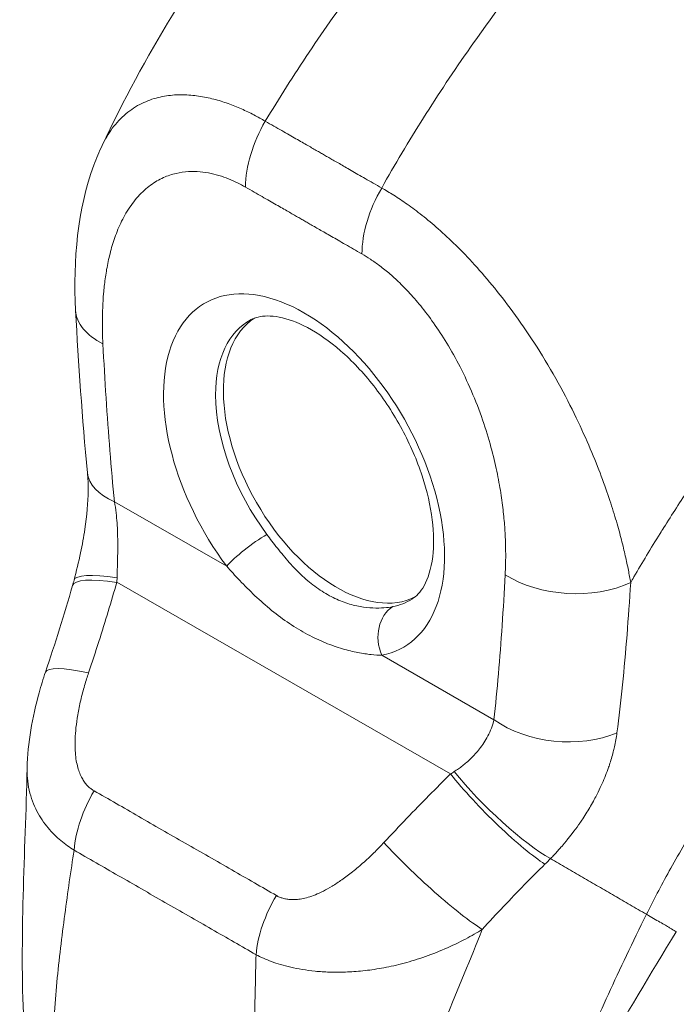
# Model space of a CAD drawing. Header units: inches. Extents: x 4 to 472, y 10 to 298.
# Tile 33 of 45: x 426.7 to 427.667, y 149.339 to 150.789. Entities that reach past the tile are written whole.
import ezdxf

# ---------------------------------------------------------------- set-up
doc = ezdxf.new("R2010")
doc.units = ezdxf.units.IN
doc.header["$LTSCALE"] = 28
doc.header["$MEASUREMENT"] = 0
doc.layers.add('Visible (ANSI)', color=7, linetype='Continuous', lineweight=5)
doc.layers.add('Visible Narrow (ANSI)', color=7, linetype='Continuous', lineweight=5)

msp = doc.modelspace()

# ---------------------------------------------------------------- linework, layer by layer
at = {"layer": 'Visible (ANSI)'}
for centre, major_axis, ratio, start_param, end_param in [((426.9199, 150.3681), (-0.1376, -0.0071), 0.539473, 6.283183, 6.283188), ((427.1673, 150.1463), (-0.1182, 0.2053), 0.578093, 0.030084, 3.111509), ((427.635, 150.4156), (-0.3026, 0.5254), 0.578093, 1.776705, 1.77671), ((426.9369, 150.1353), (-0.1372, -0.0133), 0.503548, 6.283178, 6.283182), ((427.424, 149.7945), (-0.0256, 0.0409), 0.552959, 5.99903, 5.999036), ((426.8684, 149.7842), (-0.1305, 0.0442), 0.16876, 6.283173, 6.28318)]:
    msp.add_ellipse(centre, major_axis=major_axis, ratio=ratio, start_param=start_param, end_param=end_param, dxfattribs=at)
for points, knots in [([(426.8213, 150.604), (426.883, 150.7351), (426.9604, 150.8604), (427.115, 151.0664), (427.1904, 151.1524), (427.2693, 151.2307)], [0, 0, 0, 0, 1.57823, 1.57823, 2.85439, 2.85439, 2.85439, 2.85439]), ([(426.7822, 150.361), (426.7784, 150.436), (426.7851, 150.5094), (426.8128, 150.5848), (426.8168, 150.5945), (426.8213, 150.604)], [0, 0, 0, 0, 0.923707, 0.923707, 1.06188, 1.06188, 1.06188, 1.06188]), ([(427.2775, 149.9359), (427.284, 149.9399), (427.2899, 149.9459), (427.301, 149.9658), (427.3058, 149.9803), (427.3099, 150.0143), (427.3098, 150.0328), (427.3048, 150.0731), (427.2998, 150.0951), (427.2849, 150.1402), (427.2749, 150.1635), (427.2508, 150.2084), (427.2366, 150.2301), (427.2058, 150.2693), (427.1893, 150.2868), (427.156, 150.3158), (427.1394, 150.3273), (427.1085, 150.3437), (427.0942, 150.3487), (427.0694, 150.3535), (427.0592, 150.3531), (427.0473, 150.3503), (427.0438, 150.3489), (427.0406, 150.3473)], [3.94721, 3.94721, 3.94721, 3.94721, 4.256684, 4.256684, 4.583232, 4.583232, 4.864746, 4.864746, 5.150541, 5.150541, 5.442943, 5.442943, 5.73837, 5.73837, 6.032305, 6.032305, 6.320475, 6.320475, 6.602119, 6.602119, 6.896109, 6.896109, 7.041949, 7.041949, 7.041949, 7.041949]), ([(426.78, 149.9639), (426.7834, 149.977), (426.7867, 149.9905), (426.792, 150.0156), (426.7942, 150.0274), (426.7989, 150.0586), (426.8006, 150.0782), (426.8008, 150.105), (426.8005, 150.114), (426.7997, 150.1219)], [0, 0, 0, 0, 0.1503061, 0.1503061, 0.2798358, 0.2798358, 0.4990059, 0.4990059, 0.6200224, 0.6200224, 0.6200224, 0.6200224]), ([(426.7109, 149.687), (426.7117, 149.7243), (426.7185, 149.7617), (426.7314, 149.8082), (426.7345, 149.8183), (426.7379, 149.8284)], [0, 0, 0, 0, 0.4157982, 0.4157982, 0.5321383, 0.5321383, 0.5321383, 0.5321383])]:
    msp.add_open_spline(points, degree=3, knots=knots, dxfattribs=at)
for points in [[(426.7997, 150.1219), (426.7919, 150.2026), (426.7863, 150.2823), (426.7822, 150.361)], [(426.7777, 149.9558), (426.7785, 149.9584), (426.7792, 149.9612), (426.78, 149.9639)], [(426.7379, 149.8284), (426.7522, 149.8706), (426.7654, 149.9131), (426.7777, 149.9558)], [(426.7059, 149.314), (426.6999, 149.4357), (426.7079, 149.5615), (426.7109, 149.687)], [(427.6667, 149.446), (427.5907, 149.3221), (427.5168, 149.1983), (427.4606, 149.0711)]]:
    msp.add_open_spline(points, degree=3, dxfattribs=at)
at = {"layer": 'Visible Narrow (ANSI)'}
for p, q in [((426.8394, 150.0792), (427.0047, 149.9842)), ((427.5835, 150.0324), (427.5835, 150.0324)), ((426.8429, 149.9606), (427.3343, 149.6784)), ((427.5987, 149.9481), (427.5987, 149.9481)), ((427.2329, 149.8531), (427.3982, 149.7582)), ((427.5804, 149.7474), (427.5804, 149.7474))]:
    msp.add_line(p, q, dxfattribs=at)
for centre, major_axis, ratio, start_param, end_param in [((427.1299, 150.5986), (-0.0686, -0.1195), 0.578742, 4.701637, 5.495287), ((427.3013, 150.5002), (-0.0686, -0.1195), 0.57891, 4.701489, 5.49514), ((427.2936, 150.5075), (0.0413, 0), 0.575125, 2.42984, 2.42985), ((427.3033, 150.5019), (0.0275, -0.0478), 0.578093, 3.990717, 3.990724), ((427.1186, 150.1183), (-0.146, 0.2535), 0.578093, 2.94376, 8.058229), ((426.9199, 150.3681), (-0.1376, -0.0071), 0.539473, 0.000002, 0.75676), ((427.1563, 150.14), (-0.1185, 0.2058), 0.578093, 6.259758, 7.071791), ((427.1563, 150.14), (-0.1185, 0.2058), 0.578093, 0.788605, 1.775044), ((427.635, 150.4156), (0.2819, -0.4896), 0.578093, 4.799639, 4.799716), ((426.9368, 150.1353), (-0.1371, -0.0133), 0.503548, 0.000009, 0.733017), ((427.0437, 150.0067), (0.0442, 0.033), 0.165504, 0.977516, 2.515261), ((426.9101, 149.9175), (-0.1324, 0.0382), 0.198441, 5.301084, 6.283182), ((426.9133, 149.9291), (-0.1333, 0.0349), 0.167585, 5.309311, 6.283186), ((426.7241, 150.0166), (-0.0403, 0.1888), 0.594555, 4.28735, 4.323063), ((427.5122, 150.0279), (-0.1376, 0.0072), 0.608717, 0.816333, 2.289763), ((427.1563, 150.14), (0.1185, -0.2058), 0.578093, 6.085352, 6.306612), ((427.2719, 149.8756), (-0.0103, 0.0541), 0.800055, 0.303667, 1.841412), ((427.4298, 149.7981), (-0.03, 0.0479), 0.552957, 6.054173, 6.054181), ((426.8684, 149.7841), (-0.1305, 0.0442), 0.16876, 5.309456, 6.283186), ((427.4957, 149.8143), (-0.137, 0.0146), 0.638823, 0.850183, 2.294034), ((427.2507, 149.7141), (-0.1752, -0.081), 0.368679, 1.89132, 1.927033), ((427.4015, 149.6353), (-0.0968, 0.0981), 0.154633, 0.97029, 2.549012), ((427.4099, 149.6438), (-0.0987, 0.0961), 0.18906, 0.979732, 2.54547), ((426.8766, 149.6105), (0.068, 0.1198), 0.578723, 1.539576, 2.24744), ((427.3034, 149.5343), (-0.1011, 0.0936), 0.124258, 0.964025, 2.552973), ((427.3411, 149.6213), (-0.231, -0.1915), 0.483276, 1.749898, 1.789013), ((427.6428, 149.6477), (-0.0721, -0.1255), 0.578826, 0.938726, 0.938996), ((427.1451, 149.4562), (0.0693, 0.1191), 0.578918, 1.545598, 2.253463), ((427.6526, 149.6421), (-0.0789, -0.1374), 0.578826, 0.673426, 0.67345), ((426.9767, 149.4599), (-0.0371, -0.0645), 0.578826, 4.792212, 4.792253)]:
    msp.add_ellipse(centre, major_axis=major_axis, ratio=ratio, start_param=start_param, end_param=end_param, dxfattribs=at)
for points, knots in [([(427.0615, 150.6396), (427.0818, 150.6732), (427.1033, 150.7071), (427.1261, 150.7411), (427.1489, 150.7751), (427.1729, 150.8092), (427.1981, 150.8434), (427.2234, 150.8776), (427.2499, 150.9119), (427.2777, 150.9459), (427.3054, 150.98), (427.3343, 151.0138), (427.3632, 151.046), (427.3921, 151.0782), (427.4208, 151.1087), (427.4514, 151.1398), (427.4821, 151.1708), (427.5146, 151.2022), (427.5483, 151.2331)], [0, 0, 0, 0, 0.166667, 0.166667, 0.166667, 0.333333, 0.333333, 0.333333, 0.5, 0.5, 0.5, 0.666667, 0.666667, 0.666667, 0.833333, 0.833333, 0.833333, 1, 1, 1, 1]), ([(427.2329, 150.5412), (427.2521, 150.5754), (427.2726, 150.6099), (427.2944, 150.6444), (427.3162, 150.679), (427.3392, 150.7137), (427.3636, 150.7484), (427.3879, 150.7831), (427.4136, 150.8179), (427.4405, 150.8524), (427.4674, 150.8869), (427.4956, 150.9212), (427.5237, 150.9538), (427.5519, 150.9864), (427.5799, 151.0173), (427.6099, 151.0487), (427.6399, 151.0801), (427.6717, 151.1119), (427.7049, 151.1431)], [0, 0, 0, 0, 0.166667, 0.166667, 0.166667, 0.333333, 0.333333, 0.333333, 0.5, 0.5, 0.5, 0.666667, 0.666667, 0.666667, 0.833333, 0.833333, 0.833333, 1, 1, 1, 1]), ([(426.8213, 150.604), (426.8233, 150.6083), (426.8256, 150.6126), (426.8281, 150.6168), (426.8281, 150.6168), (426.8281, 150.6168), (426.8281, 150.6168), (426.833, 150.6252), (426.839, 150.6333), (426.8457, 150.6405), (426.8457, 150.6405), (426.8457, 150.6405), (426.8457, 150.6405), (426.8525, 150.6477), (426.8599, 150.6539), (426.8677, 150.6589), (426.8677, 150.6589), (426.8677, 150.6589), (426.8677, 150.6589), (426.8755, 150.664), (426.8835, 150.6678), (426.8916, 150.6707), (426.8916, 150.6707), (426.8916, 150.6708), (426.8916, 150.6708), (426.8997, 150.6737), (426.9079, 150.6756), (426.916, 150.6769), (426.916, 150.6769), (426.916, 150.6769), (426.916, 150.6769), (426.9241, 150.6781), (426.9321, 150.6786), (426.94, 150.6785), (426.94, 150.6785), (426.94, 150.6785), (426.94, 150.6785), (426.9479, 150.6784), (426.9557, 150.6777), (426.9633, 150.6766), (426.9633, 150.6766), (426.9633, 150.6766), (426.9633, 150.6766), (426.9709, 150.6755), (426.9784, 150.6739), (426.9856, 150.6721), (426.9856, 150.6721), (426.9856, 150.6721), (426.9856, 150.6721), (426.9929, 150.6702), (426.9999, 150.668), (427.0067, 150.6656), (427.0067, 150.6656), (427.0067, 150.6656), (427.0067, 150.6656), (427.0135, 150.6631), (427.0201, 150.6605), (427.0264, 150.6577), (427.0264, 150.6577), (427.0264, 150.6577), (427.0264, 150.6577), (427.0328, 150.6549), (427.0388, 150.652), (427.0447, 150.6489), (427.0447, 150.6489), (427.0448, 150.6489), (427.0448, 150.6489), (427.0506, 150.6458), (427.0563, 150.6427), (427.0615, 150.6396)], [0.4246361, 0.4246361, 0.4246361, 0.4246361, 0.4499303, 0.4499303, 0.4499303, 0.45, 0.45, 0.45, 0.4999478, 0.4999478, 0.4999478, 0.5, 0.5, 0.5, 0.5499645, 0.5499645, 0.5499645, 0.55, 0.55, 0.55, 0.5999816, 0.5999816, 0.5999816, 0.6, 0.6, 0.6, 0.6499987, 0.6499987, 0.6499987, 0.65, 0.65, 0.65, 0.7, 0.7, 0.7, 0.7000161, 0.7000161, 0.7000161, 0.75, 0.75, 0.75, 0.7500335, 0.7500335, 0.7500335, 0.8, 0.8, 0.8, 0.8000508, 0.8000508, 0.8000508, 0.85, 0.85, 0.85, 0.8500682, 0.8500682, 0.8500682, 0.9, 0.9, 0.9, 0.9000857, 0.9000857, 0.9000857, 0.95, 0.95, 0.95, 0.9501023, 0.9501023, 0.9501023, 1, 1, 1, 1]), ([(427.0615, 150.6396), (427.0659, 150.6371), (427.0701, 150.6347), (427.0741, 150.6324), (427.0782, 150.6301), (427.0821, 150.6278), (427.0858, 150.6257), (427.0896, 150.6235), (427.0932, 150.6215), (427.0966, 150.6195), (427.1001, 150.6175), (427.1034, 150.6156), (427.1066, 150.6138), (427.1098, 150.6119), (427.1128, 150.6102), (427.1157, 150.6085), (427.1186, 150.6069), (427.1214, 150.6053), (427.124, 150.6038), (427.1267, 150.6023), (427.1291, 150.6009), (427.1315, 150.5995), (427.1338, 150.5982), (427.136, 150.5969), (427.1382, 150.5957), (427.1403, 150.5945), (427.1423, 150.5933), (427.1443, 150.5922), (427.1463, 150.591), (427.1483, 150.5899), (427.1503, 150.5887), (427.1523, 150.5876), (427.1543, 150.5864), (427.1564, 150.5852), (427.1586, 150.584), (427.1608, 150.5827), (427.1631, 150.5813), (427.1655, 150.58), (427.168, 150.5786), (427.1706, 150.5771), (427.1732, 150.5755), (427.1759, 150.574), (427.1788, 150.5723), (427.1817, 150.5706), (427.1847, 150.5689), (427.1879, 150.5671), (427.1911, 150.5652), (427.1944, 150.5633), (427.1979, 150.5613), (427.2013, 150.5593), (427.2049, 150.5573), (427.2087, 150.5551), (427.2124, 150.553), (427.2163, 150.5507), (427.2203, 150.5484), (427.2244, 150.5461), (427.2286, 150.5437), (427.2329, 150.5412)], [0, 0, 0, 0, 0.052632, 0.052632, 0.052632, 0.105263, 0.105263, 0.105263, 0.157895, 0.157895, 0.157895, 0.210526, 0.210526, 0.210526, 0.263158, 0.263158, 0.263158, 0.315789, 0.315789, 0.315789, 0.368421, 0.368421, 0.368421, 0.421053, 0.421053, 0.421053, 0.473684, 0.473684, 0.473684, 0.526316, 0.526316, 0.526316, 0.578947, 0.578947, 0.578947, 0.631579, 0.631579, 0.631579, 0.684211, 0.684211, 0.684211, 0.736842, 0.736842, 0.736842, 0.789474, 0.789474, 0.789474, 0.842105, 0.842105, 0.842105, 0.894737, 0.894737, 0.894737, 0.947368, 0.947368, 0.947368, 1, 1, 1, 1]), ([(426.8224, 150.312), (426.8222, 150.3172), (426.8219, 150.3227), (426.8218, 150.3285), (426.8217, 150.3342), (426.8216, 150.3401), (426.8216, 150.3463), (426.8217, 150.3525), (426.8218, 150.3589), (426.8221, 150.3655), (426.8224, 150.3721), (426.8228, 150.3789), (426.8234, 150.3858), (426.824, 150.3928), (426.8248, 150.4), (426.8258, 150.4074), (426.8268, 150.4148), (426.828, 150.4223), (426.8296, 150.43), (426.8311, 150.4376), (426.833, 150.4455), (426.8353, 150.4534), (426.8375, 150.4613), (426.8402, 150.4694), (426.8434, 150.4774), (426.8466, 150.4854), (426.8503, 150.4934), (426.8547, 150.5013), (426.8592, 150.5091), (426.8643, 150.5168), (426.8699, 150.5237), (426.8756, 150.5306), (426.8817, 150.5367), (426.8879, 150.5418), (426.8941, 150.5469), (426.9005, 150.5509), (426.9068, 150.5542), (426.9131, 150.5574), (426.9194, 150.5598), (426.9256, 150.5616), (426.9318, 150.5633), (426.9378, 150.5644), (426.9438, 150.565), (426.9497, 150.5656), (426.9556, 150.5657), (426.9612, 150.5654), (426.9669, 150.5651), (426.9724, 150.5644), (426.9777, 150.5635), (426.983, 150.5625), (426.9882, 150.5612), (426.9932, 150.5597), (426.9981, 150.5583), (427.0028, 150.5566), (427.0074, 150.5548), (427.012, 150.5529), (427.0163, 150.551), (427.0205, 150.5489), (427.0247, 150.5469), (427.0287, 150.5447), (427.0325, 150.5425)], [0, 0, 0, 0, 0.05, 0.05, 0.05, 0.1, 0.1, 0.1, 0.15, 0.15, 0.15, 0.2, 0.2, 0.2, 0.25, 0.25, 0.25, 0.3, 0.3, 0.3, 0.35, 0.35, 0.35, 0.4, 0.4, 0.4, 0.45, 0.45, 0.45, 0.5, 0.5, 0.5, 0.55, 0.55, 0.55, 0.6, 0.6, 0.6, 0.65, 0.65, 0.65, 0.7, 0.7, 0.7, 0.75, 0.75, 0.75, 0.8, 0.8, 0.8, 0.85, 0.85, 0.85, 0.9, 0.9, 0.9, 0.95, 0.95, 0.95, 1, 1, 1, 1]), ([(427.0325, 150.5425), (427.0369, 150.54), (427.0411, 150.5376), (427.0451, 150.5353), (427.0492, 150.5329), (427.0531, 150.5307), (427.0568, 150.5286), (427.0606, 150.5264), (427.0642, 150.5243), (427.0677, 150.5223), (427.0711, 150.5203), (427.0745, 150.5184), (427.0777, 150.5166), (427.0809, 150.5148), (427.0839, 150.513), (427.0868, 150.5114), (427.0897, 150.5097), (427.0925, 150.5081), (427.0951, 150.5066), (427.0977, 150.5051), (427.1002, 150.5037), (427.1026, 150.5023), (427.1049, 150.501), (427.1071, 150.4997), (427.1092, 150.4985), (427.1113, 150.4973), (427.1133, 150.4962), (427.1153, 150.495), (427.1173, 150.4939), (427.1193, 150.4928), (427.1212, 150.4916), (427.1232, 150.4905), (427.1252, 150.4893), (427.1273, 150.4881), (427.1295, 150.4869), (427.1317, 150.4856), (427.134, 150.4843), (427.1363, 150.4829), (427.1388, 150.4815), (427.1415, 150.48), (427.1441, 150.4785), (427.1468, 150.4769), (427.1497, 150.4752), (427.1526, 150.4735), (427.1557, 150.4718), (427.1588, 150.47), (427.162, 150.4681), (427.1654, 150.4662), (427.1688, 150.4642), (427.1723, 150.4622), (427.1759, 150.4602), (427.1796, 150.458), (427.1834, 150.4559), (427.1873, 150.4536), (427.1913, 150.4513), (427.1953, 150.449), (427.1995, 150.4466), (427.2039, 150.4441)], [0, 0, 0, 0, 0.0526316, 0.0526316, 0.0526316, 0.1052632, 0.1052632, 0.1052632, 0.1578947, 0.1578947, 0.1578947, 0.2105263, 0.2105263, 0.2105263, 0.2631579, 0.2631579, 0.2631579, 0.3157895, 0.3157895, 0.3157895, 0.3684211, 0.3684211, 0.3684211, 0.4210526, 0.4210526, 0.4210526, 0.4736842, 0.4736842, 0.4736842, 0.5263158, 0.5263158, 0.5263158, 0.5789474, 0.5789474, 0.5789474, 0.6315789, 0.6315789, 0.6315789, 0.6842105, 0.6842105, 0.6842105, 0.7368421, 0.7368421, 0.7368421, 0.7894737, 0.7894737, 0.7894737, 0.8421053, 0.8421053, 0.8421053, 0.8947368, 0.8947368, 0.8947368, 0.9473684, 0.9473684, 0.9473684, 1, 1, 1, 1]), ([(427.2329, 150.5412), (427.2384, 150.5381), (427.2444, 150.5345), (427.2507, 150.5305), (427.2571, 150.5265), (427.2637, 150.5221), (427.2706, 150.5172), (427.2775, 150.5123), (427.2848, 150.5069), (427.2924, 150.5009), (427.3, 150.4949), (427.3079, 150.4882), (427.3162, 150.4809), (427.3245, 150.4736), (427.3331, 150.4656), (427.342, 150.4569), (427.351, 150.4481), (427.3602, 150.4385), (427.3698, 150.428), (427.3793, 150.4175), (427.3892, 150.406), (427.3993, 150.3936), (427.4093, 150.3812), (427.4196, 150.3679), (427.43, 150.3534), (427.4405, 150.339), (427.451, 150.3235), (427.4617, 150.3067), (427.4723, 150.2899), (427.483, 150.2718), (427.4928, 150.2542), (427.5026, 150.2365), (427.5115, 150.2192), (427.5193, 150.203), (427.5271, 150.1868), (427.5339, 150.1716), (427.54, 150.1572), (427.5461, 150.1429), (427.5515, 150.1294), (427.5563, 150.1168), (427.561, 150.1041), (427.5651, 150.0923), (427.5687, 150.0813), (427.5724, 150.0703), (427.5755, 150.06), (427.5784, 150.0504), (427.5812, 150.0407), (427.5837, 150.0317), (427.5859, 150.0233), (427.5881, 150.0149), (427.59, 150.007), (427.5916, 149.9996), (427.5933, 149.9921), (427.5948, 149.9852), (427.5961, 149.9786), (427.5973, 149.9721), (427.5985, 149.9659), (427.5995, 149.9601)], [0, 0, 0, 0, 0.0526316, 0.0526316, 0.0526316, 0.1052632, 0.1052632, 0.1052632, 0.1578947, 0.1578947, 0.1578947, 0.2105263, 0.2105263, 0.2105263, 0.2631579, 0.2631579, 0.2631579, 0.3157895, 0.3157895, 0.3157895, 0.3684211, 0.3684211, 0.3684211, 0.4210526, 0.4210526, 0.4210526, 0.4736842, 0.4736842, 0.4736842, 0.5263158, 0.5263158, 0.5263158, 0.5789474, 0.5789474, 0.5789474, 0.6315789, 0.6315789, 0.6315789, 0.6842105, 0.6842105, 0.6842105, 0.7368421, 0.7368421, 0.7368421, 0.7894737, 0.7894737, 0.7894737, 0.8421053, 0.8421053, 0.8421053, 0.8947368, 0.8947368, 0.8947368, 0.9473684, 0.9473684, 0.9473684, 1, 1, 1, 1]), ([(427.5995, 149.9601), (427.6011, 149.9629), (427.6027, 149.9657), (427.6044, 149.9685), (427.6164, 149.9893), (427.6292, 150.0106), (427.6429, 150.0326), (427.6447, 150.0355), (427.6465, 150.0383), (427.6483, 150.0412), (427.6603, 150.0603), (427.673, 150.08), (427.6861, 150.0996), (427.6922, 150.1088), (427.6985, 150.1181), (427.7047, 150.1272), (427.7145, 150.1415), (427.7244, 150.1555), (427.7342, 150.1691), (427.7438, 150.1825), (427.7533, 150.1955), (427.7628, 150.2083), (427.771, 150.2193), (427.7792, 150.23), (427.7875, 150.2407), (427.7985, 150.2551), (427.8097, 150.2693), (427.8215, 150.2838), (427.8295, 150.2937), (427.8377, 150.3037), (427.8462, 150.3139), (427.8596, 150.3301), (427.8737, 150.3466), (427.8884, 150.3634), (427.8956, 150.3716), (427.9029, 150.3798), (427.9104, 150.3881), (427.9281, 150.4077), (427.9466, 150.4276), (427.9662, 150.4479), (427.9708, 150.4527), (427.9755, 150.4575), (427.9803, 150.4624), (428.004, 150.4866), (428.0292, 150.5112), (428.0559, 150.5361)], [0, 0, 0, 0, 0.0152892, 0.0152892, 0.0152892, 0.1281656, 0.1281656, 0.1281656, 0.1428571, 0.1428571, 0.1428571, 0.2397281, 0.2397281, 0.2397281, 0.2857143, 0.2857143, 0.2857143, 0.3578831, 0.3578831, 0.3578831, 0.4285714, 0.4285714, 0.4285714, 0.4897426, 0.4897426, 0.4897426, 0.5714286, 0.5714286, 0.5714286, 0.6267197, 0.6267197, 0.6267197, 0.7142857, 0.7142857, 0.7142857, 0.756805, 0.756805, 0.756805, 0.8571429, 0.8571429, 0.8571429, 0.8810186, 0.8810186, 0.8810186, 1, 1, 1, 1]), ([(427.2039, 150.4441), (427.2078, 150.4418), (427.212, 150.4392), (427.2164, 150.4363), (427.2208, 150.4334), (427.2254, 150.4302), (427.2302, 150.4266), (427.235, 150.423), (427.24, 150.4189), (427.2452, 150.4144), (427.2504, 150.4099), (427.2559, 150.4049), (427.2615, 150.3993), (427.2671, 150.3938), (427.2729, 150.3877), (427.2789, 150.3809), (427.2849, 150.3742), (427.2911, 150.3668), (427.2974, 150.3586), (427.3037, 150.3505), (427.3101, 150.3416), (427.3166, 150.3318), (427.3231, 150.3221), (427.3297, 150.3116), (427.3362, 150.3002), (427.3427, 150.2888), (427.3492, 150.2764), (427.3556, 150.263), (427.362, 150.2496), (427.3683, 150.2351), (427.3738, 150.2208), (427.3793, 150.2065), (427.3841, 150.1925), (427.3882, 150.1792), (427.3923, 150.1659), (427.3956, 150.1534), (427.3985, 150.1415), (427.4013, 150.1296), (427.4037, 150.1184), (427.4056, 150.1078), (427.4075, 150.0972), (427.4091, 150.0872), (427.4103, 150.0778), (427.4116, 150.0685), (427.4125, 150.0596), (427.4132, 150.0514), (427.414, 150.0431), (427.4145, 150.0353), (427.4148, 150.0279), (427.4152, 150.0206), (427.4154, 150.0136), (427.4154, 150.0071), (427.4155, 150.0005), (427.4155, 149.9943), (427.4153, 149.9884), (427.4152, 149.9826), (427.415, 149.977), (427.4147, 149.9718)], [0, 0, 0, 0, 0.052632, 0.052632, 0.052632, 0.105263, 0.105263, 0.105263, 0.157895, 0.157895, 0.157895, 0.210526, 0.210526, 0.210526, 0.263158, 0.263158, 0.263158, 0.315789, 0.315789, 0.315789, 0.368421, 0.368421, 0.368421, 0.421053, 0.421053, 0.421053, 0.473684, 0.473684, 0.473684, 0.526316, 0.526316, 0.526316, 0.578947, 0.578947, 0.578947, 0.631579, 0.631579, 0.631579, 0.684211, 0.684211, 0.684211, 0.736842, 0.736842, 0.736842, 0.789474, 0.789474, 0.789474, 0.842105, 0.842105, 0.842105, 0.894737, 0.894737, 0.894737, 0.947368, 0.947368, 0.947368, 1, 1, 1, 1]), ([(426.8394, 150.0792), (426.837, 150.1039), (426.8348, 150.129), (426.8327, 150.1545), (426.8307, 150.18), (426.8288, 150.2059), (426.8271, 150.2321), (426.8254, 150.2584), (426.8238, 150.285), (426.8224, 150.312)], [0, 0, 0, 0, 0.3333333, 0.3333333, 0.3333333, 0.6666667, 0.6666667, 0.6666667, 1, 1, 1, 1]), ([(426.8432, 149.9671), (426.8432, 149.9695), (426.8433, 149.972), (426.8434, 149.9745), (426.8435, 149.9771), (426.8436, 149.9797), (426.8437, 149.9824), (426.8437, 149.9851), (426.8438, 149.9879), (426.8439, 149.9908), (426.844, 149.9937), (426.8441, 149.9968), (426.8441, 150), (426.8442, 150.0032), (426.8443, 150.0066), (426.8443, 150.0102), (426.8443, 150.0138), (426.8443, 150.0175), (426.8443, 150.0215), (426.8442, 150.0255), (426.8441, 150.0297), (426.844, 150.0341), (426.8438, 150.0385), (426.8436, 150.0432), (426.8432, 150.048), (426.8429, 150.0528), (426.8424, 150.0578), (426.8418, 150.0631), (426.8412, 150.0683), (426.8404, 150.0737), (426.8394, 150.0792)], [0, 0, 0, 0, 0.1, 0.1, 0.1, 0.2, 0.2, 0.2, 0.3, 0.3, 0.3, 0.4, 0.4, 0.4, 0.5, 0.5, 0.5, 0.6, 0.6, 0.6, 0.7, 0.7, 0.7, 0.8, 0.8, 0.8, 0.9, 0.9, 0.9, 0.9999999, 0.9999999, 0.9999999, 0.9999999]), ([(427.2491, 149.9248), (427.2453, 149.924), (427.2411, 149.9234), (427.2362, 149.923), (427.2314, 149.9227), (427.2259, 149.9225), (427.22, 149.9228), (427.2142, 149.923), (427.2078, 149.9237), (427.2011, 149.9249), (427.1945, 149.9261), (427.1875, 149.9279), (427.1803, 149.9303), (427.1731, 149.9327), (427.1658, 149.9357), (427.1586, 149.9395), (427.1513, 149.9432), (427.1441, 149.9477), (427.137, 149.9528), (427.1299, 149.9578), (427.123, 149.9636), (427.1163, 149.9698), (427.1096, 149.9761), (427.1031, 149.9828), (427.0969, 149.9898), (427.0907, 149.9968), (427.0848, 150.004), (427.0793, 150.0109), (427.0738, 150.0179), (427.0687, 150.0247), (427.0638, 150.0312)], [0, 0, 0, 0, 0.1, 0.1, 0.1, 0.2, 0.2, 0.2, 0.3, 0.3, 0.3, 0.4, 0.4, 0.4, 0.5, 0.5, 0.5, 0.6, 0.6, 0.6, 0.7, 0.7, 0.7, 0.8, 0.8, 0.8, 0.9, 0.9, 0.9, 1, 1, 1, 1]), ([(427.6228, 149.4717), (427.6328, 149.4918), (427.6438, 149.5129), (427.6564, 149.5356), (427.669, 149.5582), (427.6832, 149.5823), (427.6979, 149.606), (427.7126, 149.6297), (427.7279, 149.6529), (427.7436, 149.6757), (427.7593, 149.6985), (427.7754, 149.7209), (427.7937, 149.7449), (427.812, 149.7689), (427.8325, 149.7944), (427.8526, 149.8181), (427.8727, 149.8419), (427.8924, 149.864), (427.9132, 149.8861), (427.9339, 149.9081), (427.9557, 149.9301), (427.9791, 149.9524), (428.0025, 149.9747), (428.0276, 149.9972), (428.0542, 150.0195)], [0, 0, 0, 0, 0.125, 0.125, 0.125, 0.25, 0.25, 0.25, 0.375, 0.375, 0.375, 0.5, 0.5, 0.5, 0.625, 0.625, 0.625, 0.75, 0.75, 0.75, 0.875, 0.875, 0.875, 1, 1, 1, 1]), ([(427.2329, 149.8531), (427.2283, 149.8532), (427.2231, 149.8536), (427.2172, 149.8542), (427.2114, 149.8548), (427.2048, 149.8558), (427.1978, 149.8571), (427.1907, 149.8585), (427.1831, 149.8603), (427.1751, 149.8627), (427.1671, 149.8651), (427.1587, 149.868), (427.1501, 149.8715), (427.1414, 149.875), (427.1326, 149.8792), (427.1237, 149.8839), (427.1148, 149.8887), (427.1058, 149.8941), (427.097, 149.9), (427.0881, 149.9059), (427.0794, 149.9124), (427.0709, 149.9193), (427.0624, 149.9262), (427.0542, 149.9335), (427.0463, 149.9409), (427.0385, 149.9484), (427.0309, 149.956), (427.024, 149.9632), (427.017, 149.9705), (427.0107, 149.9775), (427.0047, 149.9842)], [0, 0, 0, 0, 0.1, 0.1, 0.1, 0.2, 0.2, 0.2, 0.3, 0.3, 0.3, 0.4, 0.4, 0.4, 0.5, 0.5, 0.5, 0.6, 0.6, 0.6, 0.7, 0.7, 0.7, 0.8, 0.8, 0.8, 0.9, 0.9, 0.9, 1, 1, 1, 1]), ([(426.8012, 149.8272), (426.8065, 149.8428), (426.8115, 149.8581), (426.8164, 149.8732), (426.8212, 149.8883), (426.8258, 149.9031), (426.8302, 149.9177), (426.8346, 149.9323), (426.8388, 149.9466), (426.8429, 149.9606)], [0, 0, 0, 0, 0.333333, 0.333333, 0.333333, 0.666667, 0.666667, 0.666667, 1, 1, 1, 1]), ([(427.4147, 149.9718), (427.4134, 149.9463), (427.4119, 149.9215), (427.4103, 149.8972), (427.4086, 149.8728), (427.4068, 149.8491), (427.4048, 149.8259), (427.4028, 149.8027), (427.4006, 149.7802), (427.3982, 149.7582)], [0, 0, 0, 0, 0.3333333, 0.3333333, 0.3333333, 0.6666667, 0.6666667, 0.6666667, 1, 1, 1, 1]), ([(427.5995, 149.9601), (427.5979, 149.9339), (427.5961, 149.9084), (427.5941, 149.8833), (427.5921, 149.8582), (427.5899, 149.8335), (427.5875, 149.8095), (427.585, 149.7855), (427.5823, 149.7621), (427.5793, 149.739)], [0, 0, 0, 0, 0.3333333, 0.3333333, 0.3333333, 0.6666667, 0.6666667, 0.6666667, 0.9999999, 0.9999999, 0.9999999, 0.9999999]), ([(426.8094, 149.6536), (426.8081, 149.6543), (426.8068, 149.6551), (426.8055, 149.6561), (426.8041, 149.6571), (426.8028, 149.6582), (426.8014, 149.6595), (426.8001, 149.6607), (426.7988, 149.6621), (426.7975, 149.6637), (426.7961, 149.6653), (426.7948, 149.6671), (426.7936, 149.6691), (426.7923, 149.671), (426.7911, 149.6732), (426.79, 149.6756), (426.7889, 149.678), (426.7878, 149.6806), (426.7869, 149.6834), (426.7859, 149.6863), (426.785, 149.6894), (426.7843, 149.6927), (426.7835, 149.6961), (426.7829, 149.6997), (426.7824, 149.7036), (426.782, 149.7074), (426.7816, 149.7116), (426.7815, 149.716), (426.7813, 149.7205), (426.7813, 149.7252), (426.7815, 149.7303), (426.7817, 149.7354), (426.7821, 149.7408), (426.7828, 149.7467), (426.7834, 149.7526), (426.7843, 149.7589), (426.7854, 149.7656), (426.7866, 149.7724), (426.7881, 149.7796), (426.7898, 149.787), (426.7915, 149.7943), (426.7934, 149.8017), (426.7954, 149.8085), (426.7973, 149.8153), (426.7993, 149.8214), (426.8012, 149.8272)], [0, 0, 0, 0, 0.066667, 0.066667, 0.066667, 0.133333, 0.133333, 0.133333, 0.2, 0.2, 0.2, 0.266667, 0.266667, 0.266667, 0.333333, 0.333333, 0.333333, 0.4, 0.4, 0.4, 0.466667, 0.466667, 0.466667, 0.533333, 0.533333, 0.533333, 0.6, 0.6, 0.6, 0.666667, 0.666667, 0.666667, 0.733333, 0.733333, 0.733333, 0.8, 0.8, 0.8, 0.866667, 0.866667, 0.866667, 0.933333, 0.933333, 0.933333, 1, 1, 1, 1]), ([(427.3982, 149.7582), (427.3972, 149.7538), (427.3959, 149.7496), (427.3944, 149.7457), (427.3928, 149.7417), (427.3911, 149.7379), (427.3892, 149.7343), (427.3873, 149.7308), (427.3853, 149.7274), (427.3833, 149.7243), (427.3812, 149.7212), (427.3791, 149.7182), (427.377, 149.7155), (427.3748, 149.7128), (427.3727, 149.7102), (427.3705, 149.7079), (427.3684, 149.7055), (427.3663, 149.7033), (427.3642, 149.7012), (427.3621, 149.6992), (427.36, 149.6973), (427.358, 149.6955), (427.3559, 149.6937), (427.3539, 149.692), (427.3519, 149.6904), (427.3498, 149.6888), (427.3479, 149.6873), (427.3458, 149.6859), (427.3438, 149.6845), (427.3418, 149.6831), (427.3398, 149.6818)], [0, 0, 0, 0, 0.1, 0.1, 0.1, 0.2, 0.2, 0.2, 0.3, 0.3, 0.3, 0.4, 0.4, 0.4, 0.5, 0.5, 0.5, 0.6, 0.6, 0.6, 0.7, 0.7, 0.7, 0.8, 0.8, 0.8, 0.9, 0.9, 0.9, 1, 1, 1, 1]), ([(427.5793, 149.739), (427.5784, 149.7319), (427.5772, 149.7251), (427.5757, 149.7184), (427.5751, 149.7159), (427.5745, 149.7133), (427.5739, 149.7108), (427.5722, 149.7043), (427.5703, 149.6979), (427.5683, 149.6918), (427.5675, 149.6895), (427.5667, 149.6872), (427.5659, 149.685), (427.5629, 149.6768), (427.5597, 149.6689), (427.5563, 149.6616), (427.5543, 149.6571), (427.5522, 149.6528), (427.5501, 149.6487), (427.5487, 149.6459), (427.5473, 149.6433), (427.5459, 149.6407), (427.5424, 149.6341), (427.5388, 149.6279), (427.5351, 149.6221), (427.533, 149.6187), (427.5309, 149.6155), (427.5289, 149.6123), (427.5273, 149.61), (427.5258, 149.6078), (427.5243, 149.6056), (427.5238, 149.6049), (427.5233, 149.6041), (427.5228, 149.6034), (427.5197, 149.599), (427.5166, 149.5949), (427.5136, 149.5909), (427.5109, 149.5874), (427.5083, 149.5841), (427.5057, 149.5809), (427.5048, 149.5798), (427.5038, 149.5787), (427.5029, 149.5776), (427.5009, 149.5752), (427.4989, 149.5728), (427.4969, 149.5705), (427.4954, 149.5688), (427.4938, 149.567), (427.4923, 149.5653), (427.4887, 149.5613), (427.4851, 149.5575), (427.4814, 149.5538)], [0, 0, 0, 0, 0.0723385, 0.0723385, 0.0723385, 0.1, 0.1, 0.1, 0.1728592, 0.1728592, 0.1728592, 0.2, 0.2, 0.2, 0.3, 0.3, 0.3, 0.3602382, 0.3602382, 0.3602382, 0.4, 0.4, 0.4, 0.5, 0.5, 0.5, 0.557908, 0.557908, 0.557908, 0.6, 0.6, 0.6, 0.6143414, 0.6143414, 0.6143414, 0.7, 0.7, 0.7, 0.7738051, 0.7738051, 0.7738051, 0.8, 0.8, 0.8, 0.856604, 0.856604, 0.856604, 0.9, 0.9, 0.9, 1, 1, 1, 1]), ([(426.7799, 149.5661), (426.7767, 149.5682), (426.7734, 149.5704), (426.7702, 149.5727), (426.7669, 149.5751), (426.7636, 149.5776), (426.7604, 149.5803), (426.7572, 149.583), (426.754, 149.5859), (426.7509, 149.589), (426.7477, 149.5921), (426.7446, 149.5955), (426.7416, 149.5991), (426.7386, 149.6026), (426.7357, 149.6065), (426.733, 149.6106), (426.7302, 149.6146), (426.7276, 149.619), (426.7252, 149.6236), (426.7228, 149.6282), (426.7206, 149.6331), (426.7187, 149.6383), (426.7168, 149.6434), (426.7152, 149.6488), (426.714, 149.6545), (426.7127, 149.6602), (426.7118, 149.6661), (426.7113, 149.6723), (426.7109, 149.677), (426.7107, 149.6819), (426.7109, 149.687)], [0, 0, 0, 0, 0.0666667, 0.0666667, 0.0666667, 0.1333333, 0.1333333, 0.1333333, 0.2, 0.2, 0.2, 0.2666667, 0.2666667, 0.2666667, 0.3333333, 0.3333333, 0.3333333, 0.4, 0.4, 0.4, 0.4666667, 0.4666667, 0.4666667, 0.5333333, 0.5333333, 0.5333333, 0.6, 0.6, 0.6, 0.6512834, 0.6512834, 0.6512834, 0.6512834]), ([(427.3343, 149.6784), (427.3238, 149.668), (427.3132, 149.6574), (427.3024, 149.6465), (427.2916, 149.6356), (427.2807, 149.6244), (427.2696, 149.6129), (427.2586, 149.6014), (427.2475, 149.5895), (427.2362, 149.5774)], [0, 0, 0, 0, 0.333333, 0.333333, 0.333333, 0.666667, 0.666667, 0.666667, 1, 1, 1, 1]), ([(427.0779, 149.4993), (427.0565, 149.5118), (427.0346, 149.5243), (427.0121, 149.5372), (426.9897, 149.55), (426.9666, 149.5632), (426.9436, 149.5764), (426.9205, 149.5896), (426.8976, 149.6029), (426.8752, 149.6159), (426.8527, 149.6288), (426.8309, 149.6414), (426.8094, 149.6536)], [0, 0, 0, 0, 0.25, 0.25, 0.25, 0.5, 0.5, 0.5, 0.75, 0.75, 0.75, 1, 1, 1, 1]), ([(427.2362, 149.5774), (427.2323, 149.5732), (427.228, 149.5687), (427.2231, 149.5639), (427.2182, 149.559), (427.2127, 149.5538), (427.207, 149.5487), (427.2014, 149.5437), (427.1956, 149.5388), (427.1901, 149.5344), (427.1846, 149.53), (427.1794, 149.5261), (427.1743, 149.5226), (427.1693, 149.5191), (427.1645, 149.516), (427.16, 149.5132), (427.1554, 149.5104), (427.1511, 149.5081), (427.147, 149.506), (427.1429, 149.5039), (427.139, 149.5021), (427.1353, 149.5006), (427.1315, 149.4991), (427.128, 149.4979), (427.1247, 149.4969), (427.1214, 149.4959), (427.1182, 149.4952), (427.1153, 149.4946), (427.1123, 149.4941), (427.1095, 149.4937), (427.1069, 149.4935), (427.1043, 149.4933), (427.1018, 149.4933), (427.0995, 149.4934), (427.0972, 149.4935), (427.095, 149.4937), (427.093, 149.4941), (427.091, 149.4944), (427.0891, 149.4948), (427.0873, 149.4953), (427.0855, 149.4959), (427.0838, 149.4965), (427.0823, 149.4971), (427.0807, 149.4978), (427.0793, 149.4985), (427.0779, 149.4993)], [0, 0, 0, 0, 0.0666667, 0.0666667, 0.0666667, 0.1333333, 0.1333333, 0.1333333, 0.2, 0.2, 0.2, 0.2666667, 0.2666667, 0.2666667, 0.3333333, 0.3333333, 0.3333333, 0.4, 0.4, 0.4, 0.4666667, 0.4666667, 0.4666667, 0.5333333, 0.5333333, 0.5333333, 0.6, 0.6, 0.6, 0.6666667, 0.6666667, 0.6666667, 0.7333333, 0.7333333, 0.7333333, 0.8, 0.8, 0.8, 0.8666667, 0.8666667, 0.8666667, 0.9333333, 0.9333333, 0.9333333, 1, 1, 1, 1]), ([(426.7489, 149.2718), (426.7495, 149.3046), (426.7516, 149.3382), (426.7547, 149.3718), (426.7578, 149.4053), (426.7619, 149.4389), (426.7663, 149.4715), (426.7706, 149.5041), (426.7753, 149.5358), (426.7799, 149.5661)], [0, 0, 0, 0, 0.333333, 0.333333, 0.333333, 0.666667, 0.666667, 0.666667, 1, 1, 1, 1]), ([(427.0479, 149.4122), (427.0266, 149.4246), (427.0049, 149.437), (426.9825, 149.4499), (426.9601, 149.4627), (426.9369, 149.4759), (426.9138, 149.4892), (426.8907, 149.5024), (426.8677, 149.5158), (426.8453, 149.5286), (426.823, 149.5415), (426.8013, 149.554), (426.7799, 149.5661)], [0, 0, 0, 0, 0.25, 0.25, 0.25, 0.5, 0.5, 0.5, 0.75, 0.75, 0.75, 1, 1, 1, 1]), ([(427.4733, 149.5455), (427.4632, 149.5356), (427.4531, 149.5255), (427.4429, 149.5151), (427.4328, 149.5047), (427.4226, 149.494), (427.4122, 149.4831), (427.4019, 149.4722), (427.3915, 149.461), (427.381, 149.4494)], [0.0000001, 0.0000001, 0.0000001, 0.0000001, 0.3333333, 0.3333333, 0.3333333, 0.6666667, 0.6666667, 0.6666667, 1, 1, 1, 1]), ([(427.4814, 149.5538), (427.4894, 149.5491), (427.4972, 149.5446), (427.505, 149.5401), (427.5129, 149.5355), (427.5208, 149.5309), (427.5287, 149.5263), (427.5366, 149.5217), (427.5444, 149.5172), (427.5522, 149.5127), (427.56, 149.5081), (427.5678, 149.5036), (427.5755, 149.4991), (427.5832, 149.4947), (427.591, 149.4902), (427.5988, 149.4856), (427.6067, 149.4811), (427.6146, 149.4764), (427.6228, 149.4717)], [0, 0, 0, 0, 0.166667, 0.166667, 0.166667, 0.333333, 0.333333, 0.333333, 0.5, 0.5, 0.5, 0.666667, 0.666667, 0.666667, 0.833333, 0.833333, 0.833333, 1, 1, 1, 1]), ([(427.4405, 149.0633), (427.4532, 149.0931), (427.4659, 149.123), (427.479, 149.1538), (427.492, 149.1845), (427.5055, 149.2161), (427.52, 149.2493), (427.5344, 149.2824), (427.5498, 149.3172), (427.5667, 149.3541), (427.5837, 149.3911), (427.6022, 149.4303), (427.6228, 149.4717)], [0, 0, 0, 0, 0.25, 0.25, 0.25, 0.5, 0.5, 0.5, 0.75, 0.75, 0.75, 1, 1, 1, 1]), ([(427.6228, 149.4717), (427.6301, 149.4675), (427.6369, 149.4635), (427.6426, 149.4602), (427.6484, 149.4568), (427.6532, 149.454), (427.6569, 149.4518), (427.6607, 149.4497), (427.6634, 149.4481), (427.665, 149.4471), (427.6661, 149.4464), (427.6667, 149.446), (427.6667, 149.446)], [0, 0, 0, 0, 0.1428571, 0.1428571, 0.1428571, 0.2857143, 0.2857143, 0.2857143, 0.4285714, 0.4285714, 0.4285714, 0.5328023, 0.5328023, 0.5328023, 0.5328023]), ([(427.381, 149.4494), (427.3736, 149.4449), (427.3654, 149.4402), (427.3562, 149.4353), (427.3469, 149.4304), (427.3364, 149.4254), (427.3257, 149.4207), (427.3257, 149.4207), (427.3257, 149.4207), (427.3257, 149.4207), (427.315, 149.4161), (427.304, 149.4118), (427.2934, 149.4082), (427.2933, 149.4082), (427.2933, 149.4082), (427.2933, 149.4081), (427.2826, 149.4045), (427.2722, 149.4014), (427.2621, 149.3988), (427.2621, 149.3988), (427.2621, 149.3988), (427.262, 149.3988), (427.2519, 149.3962), (427.2421, 149.3941), (427.2326, 149.3924), (427.2326, 149.3924), (427.2326, 149.3924), (427.2326, 149.3924), (427.2231, 149.3907), (427.214, 149.3894), (427.2051, 149.3885), (427.2051, 149.3885), (427.2051, 149.3885), (427.2051, 149.3885), (427.1963, 149.3876), (427.1878, 149.387), (427.1796, 149.3867), (427.1796, 149.3867), (427.1796, 149.3867), (427.1796, 149.3867), (427.1714, 149.3864), (427.1636, 149.3864), (427.1562, 149.3866), (427.1561, 149.3866), (427.1561, 149.3866), (427.1561, 149.3866), (427.1487, 149.3869), (427.1417, 149.3873), (427.135, 149.388), (427.135, 149.388), (427.1349, 149.388), (427.1349, 149.388), (427.1283, 149.3887), (427.122, 149.3895), (427.116, 149.3905), (427.116, 149.3905), (427.116, 149.3905), (427.1159, 149.3905), (427.11, 149.3914), (427.1044, 149.3926), (427.0991, 149.3938), (427.0991, 149.3938), (427.0991, 149.3938), (427.0991, 149.3938), (427.0938, 149.395), (427.0888, 149.3963), (427.0841, 149.3977), (427.0841, 149.3977), (427.0841, 149.3977), (427.0841, 149.3977), (427.0794, 149.3991), (427.075, 149.4006), (427.0708, 149.4021), (427.0708, 149.4021), (427.0707, 149.4021), (427.0707, 149.4022), (427.0665, 149.4037), (427.0626, 149.4053), (427.0588, 149.407), (427.0588, 149.407), (427.0587, 149.407), (427.0587, 149.407), (427.0549, 149.4087), (427.0513, 149.4104), (427.0479, 149.4122)], [0, 0, 0, 0, 0.066467, 0.066467, 0.066467, 0.133174, 0.133174, 0.133174, 0.133333, 0.133333, 0.133333, 0.199898, 0.199898, 0.199898, 0.2, 0.2, 0.2, 0.266606, 0.266606, 0.266606, 0.266667, 0.266667, 0.266667, 0.333317, 0.333317, 0.333317, 0.333333, 0.333333, 0.333333, 0.4, 0.4, 0.4, 0.400035, 0.400035, 0.400035, 0.466667, 0.466667, 0.466667, 0.466752, 0.466752, 0.466752, 0.533333, 0.533333, 0.533333, 0.533465, 0.533465, 0.533465, 0.6, 0.6, 0.6, 0.600183, 0.600183, 0.600183, 0.666667, 0.666667, 0.666667, 0.666897, 0.666897, 0.666897, 0.733333, 0.733333, 0.733333, 0.733613, 0.733613, 0.733613, 0.8, 0.8, 0.8, 0.800327, 0.800327, 0.800327, 0.866667, 0.866667, 0.866667, 0.867043, 0.867043, 0.867043, 0.933333, 0.933333, 0.933333, 0.933757, 0.933757, 0.933757, 1, 1, 1, 1]), ([(427.2275, 149.0524), (427.2393, 149.0919), (427.254, 149.134), (427.2711, 149.1788), (427.2882, 149.2235), (427.3076, 149.2709), (427.3266, 149.3166), (427.3455, 149.3623), (427.3639, 149.4063), (427.381, 149.4494)], [0, 0, 0, 0, 0.3333333, 0.3333333, 0.3333333, 0.6666667, 0.6666667, 0.6666667, 0.9999999, 0.9999999, 0.9999999, 0.9999999]), ([(427.0412, 149.1039), (427.0415, 149.1368), (427.0421, 149.1713), (427.0429, 149.2063), (427.0436, 149.2412), (427.0445, 149.2766), (427.0454, 149.3112), (427.0463, 149.3458), (427.0472, 149.3796), (427.0479, 149.4122)], [0, 0, 0, 0, 0.333333, 0.333333, 0.333333, 0.666667, 0.666667, 0.666667, 1, 1, 1, 1])]:
    msp.add_open_spline(points, degree=3, knots=knots, dxfattribs=at)
for points in [[(426.8509, 150.4941), (426.8509, 150.4941), (426.8509, 150.4941), (426.8509, 150.4941)], [(427.5977, 149.932), (427.5977, 149.932), (427.5977, 149.932), (427.5977, 149.932)]]:
    msp.add_open_spline(points, degree=3, dxfattribs=at)

doc.saveas('drawing.dxf')
